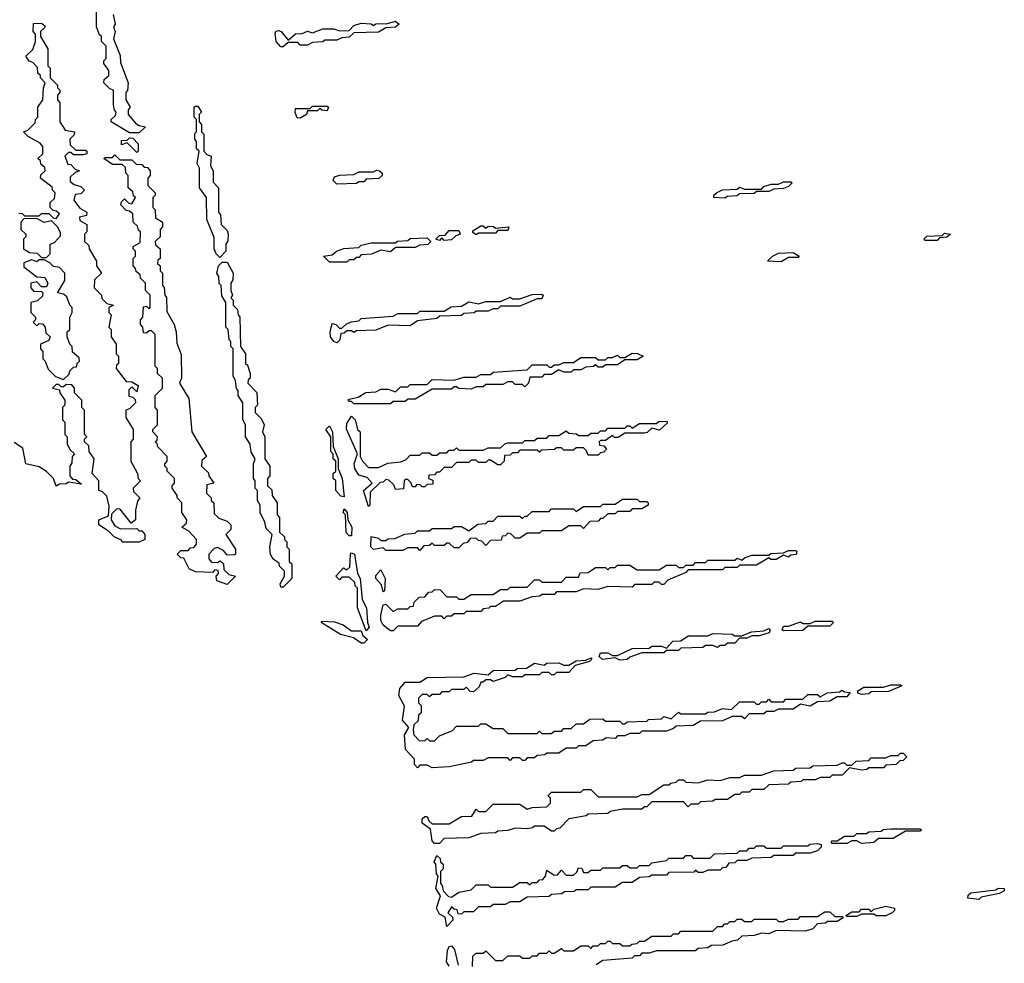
# Model space of a CAD drawing. Extents: x 2886962 to 3052311, y 540590 to 918621.
# Tile 70 of 164: x 2928815 to 2932850, y 775859 to 779724. Entities that reach past the tile are written whole.
import ezdxf

# ---------------------------------------------------------------- set-up
doc = ezdxf.new("R2010")
doc.units = 0

msp = doc.modelspace()

# ---------------------------------------------------------------- linework, layer by layer
at = {"layer": '0CON20XD'}
for points in [[(2929305, 779260), (2929265, 779260), (2929190, 779305), (2929190, 779315), (2929208.3, 779331.7), (2929210, 779345), (2929203, 779353), (2929200, 779375), (2929200, 779435), (2929185, 779440), (2929160, 779465), (2929161.7, 779478.3), (2929180, 779495), (2929180, 779515), (2929160, 779545), (2929160, 779555), (2929170, 779565), (2929170, 779615), (2929150, 779635), (2929150, 779655), (2929141.7, 779661.7), (2929130, 779695), (2929130, 779825)], [(2929197.5, 779745), (2929206.7, 779705), (2929200, 779695), (2929206.7, 779675), (2929200, 779645), (2929227, 779577), (2929228.3, 779548.3), (2929260, 779465), (2929256.4, 779433.6), (2929250, 779425), (2929250, 779395), (2929267.5, 779365), (2929260, 779355), (2929260, 779335), (2929290, 779300), (2929305, 779290), (2929330, 779285), (2929305, 779260)], [(2928811.7, 778931.7), (2928825, 778930), (2928835, 778920), (2928895, 778920), (2928905, 778930), (2928935, 778930), (2928951.7, 778911.7), (2928965, 778910), (2928978.3, 778928.3), (2928965, 778940), (2928951.7, 778941.7), (2928940, 778955), (2928940, 778975), (2928958.3, 778991.7), (2928960, 779015), (2928950, 779025), (2928948.3, 779038.3), (2928900, 779075), (2928901.7, 779088.3), (2928920, 779105), (2928918.3, 779118.3), (2928901.7, 779131.7), (2928900, 779145), (2928890, 779155), (2928910, 779175), (2928910, 779205), (2928898.3, 779218.3), (2928850, 779245), (2928830, 779265), (2928848.3, 779271.7), (2928878.3, 779301.7), (2928880, 779315), (2928890, 779325), (2928890, 779365), (2928910, 779395), (2928912.5, 779445), (2928920, 779465), (2928900, 779485), (2928900, 779495), (2928890, 779505), (2928888.3, 779528.3), (2928868.3, 779548.3), (2928853.6, 779553.6), (2928840, 779575), (2928868.3, 779601.7), (2928880, 779635), (2928880, 779665), (2928870, 779675), (2928871.7, 779708.3), (2928905, 779710), (2928918.3, 779698.3), (2928918.3, 779691.7), (2928900, 779675), (2928900, 779655), (2928930, 779605), (2928930, 779535), (2928940, 779525), (2928940, 779485), (2928970, 779455), (2928970, 779445), (2928980, 779435), (2928980, 779425), (2928970, 779415), (2928970, 779395), (2928980, 779385), (2928980, 779305), (2929001.7, 779271.7), (2929040, 779265), (2929038.3, 779251.7), (2929020, 779235), (2929021.7, 779211.7), (2929045, 779190), (2929085, 779190), (2929090, 779185), (2929090, 779175), (2929075, 779170), (2929035, 779170), (2929025, 779180), (2929015, 779180), (2929000, 779165), (2929011.7, 779131.7), (2929025, 779130), (2929041.7, 779111.7), (2929060, 779105), (2929041.7, 779098.3), (2929021.7, 779078.3), (2929021.7, 779061.7), (2929038.3, 779048.3), (2929065, 779040), (2929080, 779025), (2929065, 779010), (2929041.7, 779008.3), (2929037.5, 778985), (2929061.7, 778951.7), (2929090, 778935), (2929088.3, 778921.7), (2929060, 778915), (2929061.7, 778901.7), (2929090, 778885), (2929090, 778855), (2929080, 778845), (2929080, 778815), (2929098.3, 778798.3), (2929100, 778785), (2929130, 778735), (2929130, 778715), (2929150, 778685), (2929121.7, 778658.3), (2929120, 778625), (2929150, 778595), (2929151.7, 778581.7), (2929171.7, 778561.7), (2929200, 778555), (2929180, 778545), (2929180, 778525), (2929190, 778515), (2929180, 778465), (2929190, 778455), (2929190, 778425), (2929210, 778395), (2929210, 778355), (2929220, 778345), (2929220, 778315), (2929211.7, 778308.3), (2929210, 778295), (2929251.7, 778241.7), (2929275, 778240), (2929300, 778225), (2929295, 778200), (2929275, 778220), (2929261.7, 778208.3), (2929261.7, 778181.7), (2929278.3, 778178.3), (2929288.3, 778168.3), (2929290, 778155), (2929265, 778130), (2929250, 778125), (2929250, 778095), (2929280, 778045), (2929280, 778005), (2929270, 777995), (2929270, 777915), (2929297.5, 777865), (2929300, 777845), (2929310, 777835), (2929280, 777805), (2929281.7, 777791.7), (2929307.5, 777765), (2929298.3, 777751.7), (2929290, 777715), (2929290, 777675), (2929271.7, 777661.7), (2929225, 777720), (2929211.7, 777718.3), (2929191.7, 777698.3), (2929190, 777675), (2929205, 777650), (2929228.3, 777638.3), (2929295, 777640), (2929305, 777630), (2929315, 777630), (2929327.5, 777615), (2929327.5, 777595), (2929305, 777583.3)], [(2929895, 779612.5), (2929885, 779613.3), (2929866, 779635), (2929862.3, 779667.7), (2929865, 779676.7), (2929875, 779680), (2929885.9, 779675.9), (2929915, 779640), (2929945, 779666.2), (2929973, 779667), (2929995, 779676.7), (2930015, 779670), (2930057, 779687), (2930103, 779687), (2930125, 779677.5), (2930165, 779680), (2930185, 779700), (2930215, 779710), (2930255, 779707.5), (2930265, 779700), (2930275, 779707.5), (2930321.7, 779708.3), (2930355, 779717.5), (2930370, 779705), (2930355, 779692.5), (2930315, 779690), (2930285, 779672.5), (2930185, 779670), (2930165, 779652.5), (2930135, 779650), (2930115, 779640), (2930065, 779640), (2930057, 779633), (2930015, 779630), (2929995, 779620), (2929965, 779620), (2929955, 779630), (2929915, 779630), (2929895, 779612.5)], [(2929635, 778750), (2929620, 778765), (2929612.5, 778785), (2929611.7, 778831.7), (2929582.5, 778905), (2929580, 778995), (2929552.5, 779035), (2929552.5, 779115), (2929542.5, 779135), (2929550, 779185), (2929540, 779195), (2929540, 779225), (2929532.5, 779235), (2929533, 779257), (2929540, 779265), (2929540, 779315), (2929530, 779325), (2929530, 779365), (2929535, 779370), (2929545, 779370), (2929560, 779345), (2929550, 779335), (2929550, 779305), (2929560, 779295), (2929560, 779265), (2929570, 779255), (2929570, 779185), (2929581.7, 779171.7), (2929600, 779165), (2929597.5, 779125), (2929607.5, 779105), (2929608.3, 779058.3), (2929630, 779035), (2929630, 778935), (2929637.5, 778925), (2929640, 778885), (2929665, 778860), (2929670, 778845), (2929668.3, 778818.3), (2929660, 778805), (2929660, 778775), (2929635, 778750)], [(2929965, 779320), (2929951.7, 779321.7), (2929943.6, 779343.6), (2929945, 779360), (2930005, 779360), (2930015, 779370), (2930075, 779370), (2930080, 779365), (2930075, 779350), (2930053, 779353), (2930045, 779360), (2930035, 779350), (2929995, 779350), (2929990, 779335), (2929965, 779320)], [(2929295, 779180), (2929255, 779220), (2929231.7, 779211.7), (2929231.7, 779228.3), (2929255, 779230), (2929265, 779240), (2929278.3, 779238.3), (2929300, 779215), (2929300, 779185), (2929295, 779180)], [(2929665, 777410), (2929622.5, 777425), (2929620, 777445), (2929630, 777455), (2929628.3, 777468.3), (2929615, 777470), (2929605, 777460), (2929535, 777462.5), (2929510, 777475), (2929488.3, 777518.3), (2929475, 777520), (2929460, 777535), (2929475, 777550), (2929505, 777550), (2929515, 777560), (2929528.3, 777561.7), (2929540, 777575), (2929540, 777595), (2929508.3, 777628.3), (2929480, 777645), (2929498.3, 777661.7), (2929500, 777675), (2929480, 777705), (2929480, 777745), (2929460, 777765), (2929460, 777775), (2929440, 777805), (2929440, 777815), (2929450, 777825), (2929450, 777845), (2929420, 777875), (2929420, 777885), (2929410, 777895), (2929410, 777905), (2929420, 777915), (2929420, 777935), (2929380, 777975), (2929380, 777985), (2929370, 777995), (2929378.3, 778001.7), (2929380, 778015), (2929360, 778035), (2929360, 778045), (2929380, 778065), (2929380, 778125), (2929370, 778135), (2929370, 778185), (2929400, 778215), (2929400, 778255), (2929380, 778275), (2929380, 778295), (2929370, 778305), (2929370, 778435), (2929355, 778450), (2929345, 778450), (2929335, 778440), (2929321.7, 778441.7), (2929320, 778465), (2929310, 778475), (2929310, 778495), (2929320, 778505), (2929321.7, 778548.3), (2929335, 778550), (2929345, 778540), (2929350, 778545), (2929350, 778595), (2929330, 778615), (2929330, 778645), (2929310, 778665), (2929308.3, 778678.3), (2929291.7, 778691.7), (2929290, 778705), (2929280, 778715), (2929280, 778745), (2929290, 778755), (2929290, 778775), (2929280, 778785), (2929280, 778795), (2929308.3, 778811.7), (2929310, 778855), (2929301.7, 778861.7), (2929298.3, 778878.3), (2929280, 778895), (2929278.3, 778928.3), (2929265, 778940), (2929251.7, 778941.7), (2929230, 778965), (2929231.7, 778978.3), (2929245, 778990), (2929261.7, 778971.7), (2929275, 778970), (2929290, 778995), (2929281.7, 779001.7), (2929278.3, 779018.3), (2929260, 779035), (2929260, 779085), (2929250, 779095), (2929248.3, 779118.3), (2929235, 779130), (2929195, 779130), (2929160, 779155), (2929165, 779160), (2929195, 779160), (2929205, 779170), (2929225, 779150), (2929275, 779150), (2929291.7, 779131.7), (2929315, 779130), (2929325, 779120), (2929338.3, 779118.3), (2929350, 779105), (2929350, 779085), (2929340, 779075), (2929340, 779045), (2929370, 779015), (2929370, 779005), (2929360, 778995), (2929360, 778955), (2929370, 778945), (2929371.7, 778911.7), (2929400, 778895), (2929400, 778875), (2929390, 778865), (2929390, 778835), (2929370, 778815), (2929371.7, 778801.7), (2929390, 778785), (2929390, 778745), (2929381.7, 778738.3), (2929380, 778725), (2929390, 778715), (2929390, 778695), (2929400, 778685), (2929400, 778635), (2929407, 778627), (2929410, 778595), (2929416.4, 778586.4), (2929418.3, 778528.3), (2929447.5, 778475), (2929456.7, 778445), (2929458.3, 778398.3), (2929477, 778353), (2929477.5, 778255), (2929470, 778235), (2929508.3, 778171.7), (2929520, 778035), (2929580, 777935), (2929561.7, 777918.3), (2929560, 777895), (2929588.3, 777868.3), (2929590, 777855), (2929610, 777825), (2929581.7, 777818.3), (2929580, 777785), (2929600, 777765), (2929600, 777755), (2929610, 777745), (2929611.7, 777701.7), (2929631.7, 777681.7), (2929665, 777670), (2929680, 777655), (2929680, 777635), (2929660, 777615), (2929700, 777555), (2929700, 777535), (2929695, 777532.5), (2929665, 777530), (2929650, 777550), (2929625, 777562.5), (2929611.7, 777558.3), (2929590, 777535), (2929590, 777515), (2929601.7, 777501.7), (2929625, 777500), (2929637, 777507), (2929650, 777495), (2929651.7, 777471.7), (2929671.7, 777451.7), (2929700, 777445), (2929665, 777410)], [(2930115, 779050), (2930100, 779065), (2930105, 779080), (2930125, 779087.5), (2930185, 779090), (2930205, 779100), (2930265, 779100), (2930277, 779107), (2930290, 779105), (2930300, 779095), (2930300, 779085), (2930287, 779073), (2930235, 779070), (2930225, 779060), (2930205, 779060), (2930195, 779052.5), (2930115, 779050)], [(2931705, 778992.5), (2931660, 778995), (2931660, 779005), (2931670, 779015), (2931695, 779027.5), (2931755, 779030), (2931765, 779037.5), (2931785, 779030), (2931855, 779030), (2931865, 779040), (2931895, 779050), (2931925, 779050), (2931945, 779060), (2931975, 779060), (2931980, 779055), (2931965, 779040), (2931945, 779032.5), (2931905, 779030), (2931885, 779020), (2931835, 779020), (2931825, 779012.5), (2931765, 779010), (2931755, 779002.5), (2931715, 779000), (2931705, 778992.5)], [(2928925, 778750), (2928940, 778765), (2928940, 778805), (2928958.3, 778811.7), (2928981.7, 778838.3), (2928981.7, 778851.7), (2928970, 778875), (2928945, 778900), (2928915, 778892.5), (2928885, 778910), (2928831.7, 778908.3), (2928820, 778895), (2928820, 778865), (2928840, 778845), (2928840, 778835), (2928830, 778825), (2928830, 778785), (2928855, 778770), (2928887, 778767), (2928905, 778750), (2928925, 778750)], [(2930685, 778842.5), (2930671.7, 778851.7), (2930671.7, 778858.3), (2930705, 778880), (2930715, 778880), (2930725, 778870), (2930735, 778877.5), (2930757, 778877), (2930765, 778870), (2930820, 778875), (2930815, 778860), (2930775, 778860), (2930765, 778850), (2930695, 778850), (2930685, 778842.5)], [(2930555, 778820), (2930545, 778830), (2930535, 778820), (2930520, 778825), (2930535, 778840), (2930558.3, 778841.7), (2930575, 778860), (2930615, 778860), (2930620, 778845), (2930601.7, 778838.3), (2930585, 778822.5), (2930555, 778820)], [(2932575, 778820), (2932525, 778820), (2932520, 778825), (2932533, 778837), (2932595, 778840), (2932605, 778850), (2932630, 778845), (2932615, 778832.5), (2932585, 778830), (2932575, 778820)], [(2930155, 778730), (2930085, 778730), (2930060, 778755), (2930095, 778760), (2930113.9, 778776.1), (2930143.6, 778786.4), (2930205, 778790), (2930215, 778800), (2930255, 778810), (2930355, 778810), (2930363, 778817), (2930405, 778820), (2930415, 778827.5), (2930485, 778830), (2930500, 778815), (2930487, 778803), (2930455, 778800), (2930435, 778790), (2930355, 778790), (2930335, 778772.5), (2930295, 778780), (2930257, 778763), (2930215, 778760), (2930205, 778750), (2930195, 778750), (2930185, 778740), (2930165, 778740), (2930155, 778730)], [(2931935, 778732.5), (2931880, 778735), (2931900, 778755), (2931925, 778767.5), (2931985, 778770), (2932010, 778755), (2932005, 778750), (2931965, 778750), (2931935, 778732.5)], [(2928995, 778250), (2929018.3, 778271.7), (2929020, 778285), (2929035, 778300), (2929048.3, 778301.7), (2929050, 778315), (2929060, 778325), (2929058.3, 778338.3), (2929031.7, 778361.7), (2929030, 778385), (2929020, 778395), (2929010, 778425), (2929010, 778445), (2929020, 778455), (2929020, 778505), (2929030, 778525), (2929030, 778545), (2929020, 778555), (2929008.3, 778588.3), (2928995, 778600), (2928970, 778605), (2929000, 778655), (2929000, 778685), (2928978.3, 778708.3), (2928953, 778713), (2928938.3, 778728.3), (2928915, 778740), (2928895, 778740), (2928885, 778732.5), (2928865, 778740), (2928831.7, 778728.3), (2928831.7, 778711.7), (2928885, 778670), (2928918.3, 778668.3), (2928930, 778645), (2928925, 778630), (2928905, 778630), (2928885, 778650), (2928860, 778645), (2928860, 778625), (2928871.7, 778611.7), (2928905, 778610), (2928910, 778605), (2928908.3, 778591.7), (2928888.3, 778571.7), (2928860, 778565), (2928860, 778525), (2928880, 778505), (2928880, 778495), (2928870, 778485), (2928885, 778470), (2928895, 778480), (2928908.3, 778478.3), (2928920, 778465), (2928921.7, 778441.7), (2928940, 778425), (2928935, 778410), (2928900, 778395), (2928900, 778375), (2928910, 778365), (2928910, 778335), (2928920, 778325), (2928931.7, 778291.7), (2928961.7, 778261.7), (2928995, 778250)], [(2929895, 777400), (2929885, 777400), (2929883, 777413), (2929900, 777445), (2929900, 777465), (2929880, 777485), (2929878.3, 777498.3), (2929853.6, 777513.6), (2929843, 777533), (2929840, 777565), (2929850, 777615), (2929825, 777640), (2929820, 777665), (2929800, 777705), (2929800, 777735), (2929790, 777755), (2929790, 777795), (2929780, 777805), (2929780, 777835), (2929772.5, 777845), (2929772.5, 777905), (2929780, 777925), (2929763, 777953), (2929760, 777985), (2929740, 778015), (2929740, 778065), (2929730, 778085), (2929730, 778155), (2929710, 778185), (2929710, 778205), (2929703, 778213), (2929700, 778245), (2929690, 778265), (2929690, 778375), (2929680, 778385), (2929680, 778405), (2929673, 778413), (2929670, 778455), (2929660, 778465), (2929660, 778565), (2929643, 778593), (2929640, 778635), (2929633, 778643), (2929631.7, 778671.7), (2929623.3, 778685), (2929630, 778715), (2929645, 778730), (2929665, 778730), (2929690, 778685), (2929688.3, 778658.3), (2929680, 778645), (2929680, 778615), (2929687.5, 778595), (2929680, 778585), (2929690, 778575), (2929690, 778555), (2929707, 778537), (2929710, 778515), (2929717.5, 778505), (2929720, 778385), (2929740, 778355), (2929740, 778315), (2929748.3, 778308.3), (2929760, 778275), (2929760, 778255), (2929751.7, 778248.3), (2929750, 778235), (2929787, 778197), (2929790, 778145), (2929780, 778135), (2929780, 778115), (2929805, 778090), (2929817.5, 778065), (2929810, 778035), (2929820, 778015), (2929820, 777925), (2929840, 777895), (2929840, 777855), (2929830, 777845), (2929830, 777815), (2929848.3, 777798.3), (2929850, 777775), (2929870, 777745), (2929870, 777695), (2929880, 777685), (2929880, 777625), (2929900, 777605), (2929900, 777595), (2929910, 777585), (2929910, 777565), (2929920, 777555), (2929920, 777505), (2929930, 777495), (2929930, 777435), (2929895, 777400)], [(2930115, 778400), (2930102.5, 778405), (2930088.8, 778425), (2930086.7, 778445), (2930095, 778480), (2930110, 778475), (2930125, 778460), (2930135, 778460), (2930153.3, 778476.7), (2930173.6, 778486.4), (2930205, 778490), (2930215, 778500), (2930345, 778510), (2930365, 778520), (2930445, 778520), (2930455, 778530), (2930555, 778530), (2930583, 778547), (2930625, 778550), (2930655, 778567.5), (2930695, 778560), (2930725, 778570), (2930785, 778570), (2930825, 778587.5), (2930835, 778580), (2930865, 778580), (2930915, 778597.5), (2930955, 778600), (2930960, 778595), (2930955, 778580), (2930935, 778580), (2930865, 778550), (2930785, 778550), (2930775, 778540), (2930755, 778540), (2930735, 778530), (2930685, 778530), (2930677, 778523), (2930635, 778520), (2930625, 778512.5), (2930535, 778510), (2930525, 778500), (2930445, 778490), (2930415, 778470), (2930325, 778472.5), (2930275, 778452.5), (2930195, 778450), (2930185, 778442.5), (2930175, 778450), (2930155, 778450), (2930145, 778440), (2930131.7, 778438.3), (2930127, 778413), (2930115, 778400)], [(2930335, 778150), (2930185, 778150), (2930175, 778160), (2930165, 778160), (2930160, 778165), (2930165, 778170), (2930201.7, 778178.3), (2930233, 778197), (2930275, 778200), (2930295, 778210), (2930325, 778210), (2930355, 778200), (2930375, 778220), (2930405, 778220), (2930415, 778230), (2930485, 778230), (2930505, 778250), (2930595, 778247.5), (2930635, 778260), (2930685, 778260), (2930705, 778270), (2930745, 778270), (2930755, 778280), (2930895, 778290), (2930915, 778310), (2930975, 778310), (2930985, 778300), (2930995, 778300), (2931005, 778310), (2931025, 778310), (2931045, 778320), (2931085, 778320), (2931115, 778340), (2931175, 778340), (2931185, 778330), (2931215, 778330), (2931225, 778340), (2931245, 778340), (2931265, 778350), (2931275, 778340), (2931295, 778340), (2931325, 778357.5), (2931347, 778357), (2931370, 778345), (2931345, 778330), (2931295, 778330), (2931265, 778310), (2931215, 778310), (2931205, 778300), (2931185, 778300), (2931175, 778310), (2931167, 778303), (2931135, 778300), (2931115, 778290), (2931085, 778290), (2931075, 778280), (2931045, 778280), (2931025, 778290), (2930995, 778270), (2930965, 778270), (2930955, 778260), (2930905, 778260), (2930900, 778235), (2930885, 778220), (2930875, 778230), (2930845, 778230), (2930835, 778240), (2930815, 778240), (2930795, 778230), (2930725, 778230), (2930715, 778220), (2930685, 778220), (2930665, 778210), (2930615, 778212.5), (2930605, 778220), (2930595, 778220), (2930585, 778210), (2930505, 778210), (2930435, 778170), (2930405, 778170), (2930395, 778160), (2930345, 778160), (2930335, 778150)], [(2929305, 777583.3), (2929235, 777584), (2929231.7, 777591.7), (2929202.5, 777605), (2929179.3, 777629.3), (2929140, 777655), (2929140, 777675), (2929178.3, 777691.7), (2929181.7, 777731.7), (2929172.5, 777772.5), (2929155, 777790), (2929140, 777795), (2929140, 777835), (2929112.5, 777865), (2929120, 777925), (2929100, 777955), (2929098.3, 777978.3), (2929080, 777995), (2929080, 778005), (2929090, 778015), (2929080, 778025), (2929080, 778125), (2929070, 778135), (2929070, 778165), (2929040, 778195), (2929040, 778215), (2929028.3, 778228.3), (2929005, 778230), (2928995, 778220), (2928985, 778220), (2928975, 778230), (2928965, 778230), (2928950, 778215), (2928978.3, 778208.3), (2928980, 778195), (2929000, 778165), (2929000, 778145), (2928990, 778135), (2928990, 778085), (2929000, 778075), (2929000, 778025), (2929010, 778015), (2929010, 777985), (2929021.7, 777961.7), (2929040, 777945), (2929030, 777935), (2929028.3, 777908.3), (2929020, 777895), (2929020, 777855), (2929031.7, 777841.7), (2929045, 777840), (2929068.3, 777821.7), (2929015, 777830), (2929005, 777823.3), (2928978.3, 777821.7), (2928965, 777812.5), (2928953.3, 777845), (2928925, 777873.3), (2928895, 777892.5), (2928840, 777905), (2928828.3, 777968.3), (2928791.7, 777991.7)], [(2930245, 777730), (2930223.3, 777795), (2930260, 777825), (2930238.3, 777848.3), (2930205, 777857.5), (2930188, 777885), (2930186.2, 777905), (2930200, 777945), (2930154.1, 778045.9), (2930155, 778070), (2930175, 778100), (2930190, 778085), (2930200, 778045), (2930210, 778035), (2930210, 777935), (2930220, 777915), (2930245, 777890), (2930285, 777890), (2930323, 777907), (2930377, 777913), (2930398.3, 777921.7), (2930415, 777940), (2930455, 777940), (2930465, 777950), (2930495, 777950), (2930505, 777940), (2930525, 777940), (2930535, 777950), (2930565, 777950), (2930575, 777960), (2930595, 777960), (2930605, 777970), (2930615, 777960), (2930715, 777960), (2930735, 777970), (2930785, 777970), (2930803, 777987), (2930815, 777990), (2930875, 777990), (2930885, 778000), (2930925, 778000), (2930935, 778010), (2930975, 778010), (2930985, 778020), (2931025, 778020), (2931055, 778040), (2931065, 778030), (2931097, 778027), (2931105, 778020), (2931145, 778020), (2931155, 778030), (2931185, 778030), (2931195, 778040), (2931215, 778040), (2931225, 778050), (2931295, 778050), (2931305, 778060), (2931315, 778060), (2931325, 778050), (2931355, 778070), (2931425, 778070), (2931435, 778080), (2931468.3, 778078.3), (2931468.3, 778071.7), (2931437, 778043), (2931405, 778050), (2931387, 778033), (2931375, 778030), (2931295, 778030), (2931267, 778013), (2931252.5, 778012.5), (2931245, 778020), (2931215, 778000), (2931195, 778000), (2931190, 777995), (2931191.7, 777981.7), (2931208.3, 777978.3), (2931220, 777965), (2931208.3, 777951.7), (2931195, 777950), (2931185, 777940), (2931145, 777940), (2931138.3, 777958.3), (2931125, 777970), (2931095, 777970), (2931085, 777960), (2931045, 777960), (2931035, 777970), (2931015, 777970), (2931007, 777963), (2930955, 777960), (2930945, 777952.5), (2930935, 777960), (2930865, 777960), (2930855, 777950), (2930835, 777950), (2930825, 777940), (2930801.7, 777938.3), (2930800, 777915), (2930785, 777900), (2930775, 777900), (2930745, 777920), (2930735, 777920), (2930725, 777910), (2930695, 777910), (2930685, 777920), (2930665, 777920), (2930655, 777910), (2930605, 777910), (2930585, 777890), (2930555, 777890), (2930535, 777870), (2930525, 777870), (2930515, 777860), (2930491.7, 777858.3), (2930490, 777845), (2930508.3, 777838.3), (2930508.3, 777821.7), (2930485, 777820), (2930475, 777810), (2930465, 777810), (2930455, 777820), (2930441.7, 777818.3), (2930435, 777810), (2930425, 777810), (2930418.3, 777828.3), (2930405, 777840), (2930395, 777840), (2930390, 777835), (2930388.3, 777801.7), (2930355, 777800), (2930348.3, 777818.3), (2930328.3, 777838.3), (2930315, 777840), (2930305, 777830), (2930291.7, 777828.3), (2930251.7, 777788.3), (2930250, 777735), (2930245, 777730)], [(2930145, 777770), (2930131.7, 777771.7), (2930110, 777795), (2930110, 777835), (2930100, 777845), (2930100, 777865), (2930110, 777875), (2930110, 777915), (2930100, 777925), (2930100, 777945), (2930090, 777955), (2930090, 778015), (2930070, 778045), (2930085, 778060), (2930097.5, 778035), (2930100, 777975), (2930120, 777925), (2930120, 777885), (2930136.7, 777845), (2930145, 777770)], [(2930455, 777550), (2930445, 777560), (2930405, 777560), (2930385, 777550), (2930315, 777550), (2930305, 777560), (2930265, 777553.3), (2930253.8, 777565), (2930255, 777607.5), (2930285, 777600), (2930295, 777590), (2930315, 777590), (2930325, 777597.5), (2930351.7, 777598.3), (2930393, 777617), (2930435, 777620), (2930445, 777630), (2930495, 777630), (2930505, 777640), (2930585, 777640), (2930595, 777647.5), (2930625, 777647.5), (2930655, 777630), (2930693, 777657), (2930725, 777660), (2930735, 777670), (2930755, 777670), (2930775, 777690), (2930865, 777690), (2930875, 777680), (2930885, 777690), (2930895, 777690), (2930915, 777710), (2930985, 777710), (2930995, 777720), (2931085, 777720), (2931095, 777710), (2931125, 777730), (2931195, 777730), (2931205, 777740), (2931255, 777740), (2931285, 777760), (2931345, 777760), (2931355, 777750), (2931385, 777750), (2931390, 777745), (2931390, 777735), (2931365, 777720), (2931325, 777720), (2931315, 777710), (2931265, 777710), (2931255, 777700), (2931225, 777700), (2931205, 777680), (2931195, 777680), (2931185, 777670), (2931151.7, 777668.3), (2931125, 777640), (2931115, 777650), (2931065, 777650), (2931035, 777630), (2930955, 777630), (2930945, 777620), (2930895, 777620), (2930865, 777600), (2930845, 777600), (2930828.3, 777618.3), (2930815, 777620), (2930805, 777610), (2930791.7, 777608.3), (2930788.3, 777591.7), (2930745, 777590), (2930725, 777570), (2930708.3, 777588.3), (2930695, 777590), (2930685, 777600), (2930661.7, 777598.3), (2930648.3, 777581.7), (2930631.7, 777578.3), (2930615, 777560), (2930595, 777560), (2930575, 777580), (2930565, 777580), (2930555, 777570), (2930515, 777570), (2930505, 777580), (2930495, 777570), (2930471.7, 777568.3), (2930455, 777550)], [(2930175, 777610), (2930165, 777610), (2930153, 777623), (2930150, 777695), (2930140, 777705), (2930145, 777720), (2930157.5, 777705), (2930160, 777675), (2930176.7, 777645), (2930175, 777610)], [(2930345, 777220), (2930335, 777220), (2930305, 777243.8), (2930295, 777262.5), (2930294.3, 777285), (2930305, 777327.5), (2930315, 777330), (2930345, 777300), (2930365, 777310), (2930405, 777310), (2930415, 777320), (2930428.3, 777321.7), (2930431.7, 777338.3), (2930451.7, 777358.3), (2930475, 777360), (2930491.7, 777378.3), (2930505, 777380), (2930515, 777390), (2930538.3, 777388.3), (2930565, 777360), (2930605, 777360), (2930615, 777350), (2930635, 777350), (2930665, 777370), (2930755, 777370), (2930785, 777390), (2930815, 777390), (2930825, 777400), (2930895, 777400), (2930925, 777430), (2930945, 777430), (2930955, 777420), (2931035, 777420), (2931055, 777440), (2931105, 777440), (2931111.7, 777458.3), (2931145, 777460), (2931175, 777480), (2931215, 777480), (2931225, 777470), (2931235, 777480), (2931255, 777480), (2931265, 777490), (2931315, 777490), (2931345, 777470), (2931435, 777470), (2931465, 777490), (2931505, 777490), (2931515, 777480), (2931535, 777480), (2931545, 777490), (2931575, 777490), (2931585, 777500), (2931625, 777500), (2931635, 777510), (2931745, 777510), (2931755, 777517.5), (2931775, 777510), (2931785, 777520), (2931815, 777530), (2931885, 777530), (2931893, 777537), (2931945, 777540), (2931965, 777550), (2931995, 777550), (2932000, 777545), (2931997, 777533), (2931975, 777530), (2931965, 777522.5), (2931945, 777530), (2931915, 777512.5), (2931893, 777513), (2931885, 777520), (2931835, 777490), (2931765, 777490), (2931755, 777480), (2931705, 777480), (2931695, 777470), (2931555, 777470), (2931545, 777460), (2931471.7, 777428.3), (2931455, 777410), (2931445, 777410), (2931435, 777420), (2931415, 777420), (2931405, 777410), (2931335, 777410), (2931325, 777400), (2931225, 777402.5), (2931185, 777390), (2931125, 777392.5), (2931095, 777380), (2931015, 777380), (2931005, 777370), (2930955, 777370), (2930947, 777363), (2930915, 777360), (2930865, 777342.5), (2930798.3, 777341.7), (2930765, 777320), (2930745, 777320), (2930737, 777313), (2930715, 777310), (2930705, 777300), (2930645, 777300), (2930635, 777290), (2930595, 777290), (2930585, 777280), (2930565, 777280), (2930555, 777270), (2930545, 777280), (2930515, 777280), (2930461.7, 777258.3), (2930445, 777240), (2930365, 777240), (2930345, 777220)], [(2930235, 777220), (2930200, 777315), (2930200, 777395), (2930190, 777405), (2930188.3, 777418.3), (2930165, 777440), (2930135, 777440), (2930125, 777430), (2930110, 777445), (2930141.7, 777478.3), (2930155, 777470), (2930168.3, 777481.7), (2930170, 777535), (2930175, 777540), (2930187.5, 777535), (2930200, 777455), (2930210, 777435), (2930218.3, 777348.3), (2930236.7, 777315), (2930240, 777255), (2930246.7, 777235), (2930235, 777220)], [(2930305, 777380), (2930298.3, 777408.3), (2930274.2, 777435), (2930275, 777447.5), (2930295, 777470), (2930312.5, 777435), (2930310, 777385), (2930305, 777380)], [(2930225, 777170), (2930215, 777170), (2930182.5, 777192.5), (2930130, 777205), (2930050, 777255), (2930055, 777260), (2930105, 777257.5), (2930140, 777245), (2930175, 777220), (2930215, 777220), (2930221.7, 777201.7), (2930240, 777185), (2930225, 777170)], [(2931275, 777100), (2931255, 777110), (2931203, 777103), (2931190, 777115), (2931195, 777130), (2931225, 777130), (2931245, 777120), (2931265, 777120), (2931325, 777147.5), (2931395, 777150), (2931405, 777157.5), (2931445, 777157.5), (2931465, 777150), (2931491.7, 777178.3), (2931525, 777180), (2931555, 777200), (2931635, 777200), (2931655, 777210), (2931735, 777207.5), (2931745, 777200), (2931775, 777200), (2931813.6, 777216.4), (2931865, 777220), (2931885, 777230), (2931890, 777225), (2931887, 777213), (2931845, 777200), (2931815, 777200), (2931795, 777190), (2931765, 777190), (2931745, 777170), (2931715, 777170), (2931705, 777160), (2931685, 777160), (2931675, 777152.5), (2931655, 777160), (2931625, 777160), (2931615, 777152.5), (2931525, 777150), (2931515, 777140), (2931465, 777140), (2931455, 777130), (2931365, 777130), (2931315, 777112.5), (2931305, 777102.5), (2931275, 777100)], [(2931945, 777220), (2931940, 777225), (2931945, 777240), (2931965, 777240), (2932015, 777257.5), (2932025, 777250), (2932055, 777250), (2932075, 777260), (2932145, 777260), (2932150, 777255), (2932135, 777240), (2932045, 777240), (2932025, 777222.5), (2931945, 777220)], [(2930505, 776660), (2930485, 776670), (2930455, 776670), (2930445, 776660), (2930433, 776673), (2930432.5, 776695), (2930396, 776735), (2930392, 776795), (2930410, 776825), (2930384, 776855), (2930391.7, 776911.7), (2930368.8, 776955), (2930373.3, 776985), (2930395, 777010), (2930455, 777010), (2930485, 777030), (2930635, 777032.5), (2930677, 777047), (2930735, 777040), (2930755, 777057.5), (2930845, 777060), (2930853.6, 777066.4), (2930891.7, 777068.3), (2930925, 777087.5), (2930965, 777080), (2930975, 777087.5), (2931025, 777090), (2931045, 777080), (2931065, 777080), (2931095, 777097.5), (2931135, 777100), (2931155, 777110), (2931160, 777105), (2931150, 777095), (2931091.7, 777078.3), (2931065, 777050), (2931015, 777050), (2931005, 777040), (2930995, 777040), (2930985, 777050), (2930955, 777050), (2930945, 777040), (2930885, 777040), (2930875, 777032.5), (2930835, 777032.5), (2930815, 777040), (2930805, 777030), (2930755, 777012.5), (2930745, 777020), (2930725, 777020), (2930715, 777010), (2930705, 777010), (2930698.3, 776991.7), (2930675, 776970), (2930661.7, 776971.7), (2930645, 776990), (2930635, 776980), (2930585, 776980), (2930575, 776970), (2930545, 776970), (2930535, 776960), (2930505, 776960), (2930495, 776950), (2930485, 776960), (2930465, 776960), (2930450, 776945), (2930450, 776925), (2930460, 776915), (2930460, 776885), (2930450, 776875), (2930448.3, 776851.7), (2930430, 776835), (2930427.5, 776815), (2930430, 776795), (2930451.7, 776771.7), (2930475, 776770), (2930485, 776780), (2930495, 776770), (2930515, 776770), (2930535, 776790), (2930588.3, 776811.7), (2930605, 776830), (2930695, 776830), (2930705, 776840), (2930725, 776840), (2930755, 776820), (2930795, 776820), (2930815, 776800), (2930935, 776800), (2930945, 776810), (2930955, 776800), (2930995, 776800), (2931005, 776810), (2931035, 776810), (2931045, 776820), (2931075, 776820), (2931095, 776840), (2931125, 776840), (2931151.7, 776858.3), (2931205, 776860), (2931215, 776850), (2931275, 776850), (2931285, 776840), (2931295, 776840), (2931305, 776847.5), (2931385, 776850), (2931392.5, 776857.5), (2931445, 776860), (2931455, 776870), (2931485, 776860), (2931515, 776887.5), (2931525, 776880), (2931625, 776880), (2931635, 776887.5), (2931661.7, 776888.3), (2931695, 776902.5), (2931731.7, 776898.3), (2931765, 776930), (2931825, 776930), (2931835, 776920), (2931845, 776920), (2931855, 776930), (2931875, 776930), (2931885, 776940), (2931895, 776930), (2931945, 776930), (2931955, 776940), (2932025, 776940), (2932045, 776960), (2932085, 776960), (2932095, 776950), (2932123.6, 776966.4), (2932175, 776970), (2932185, 776977.5), (2932195, 776970), (2932218.3, 776968.3), (2932205, 776950), (2932165, 776950), (2932135, 776932.5), (2932085, 776930), (2932055, 776912.5), (2932015, 776920), (2931985, 776900), (2931925, 776900), (2931905, 776890), (2931875, 776890), (2931865, 776880), (2931805, 776880), (2931785, 776860), (2931775, 776870), (2931735, 776870), (2931695, 776852.5), (2931605, 776850), (2931575, 776832.5), (2931505, 776830), (2931495, 776820), (2931465, 776810), (2931365, 776810), (2931355, 776800), (2931315, 776800), (2931295, 776790), (2931265, 776790), (2931255, 776780), (2931218.3, 776781.7), (2931205, 776772.5), (2931165, 776770), (2931135, 776750), (2931105, 776750), (2931095, 776740), (2931055, 776740), (2931025, 776720), (2930975, 776720), (2930967, 776713), (2930935, 776710), (2930925, 776700), (2930895, 776700), (2930885, 776690), (2930875, 776690), (2930865, 776700), (2930835, 776700), (2930825, 776690), (2930815, 776700), (2930735, 776700), (2930715, 776690), (2930675, 776690), (2930667, 776683), (2930575, 776663.3), (2930505, 776660)], [(2932265, 776960), (2932250, 776965), (2932250, 776975), (2932275, 776990), (2932355, 776990), (2932385, 777000), (2932425, 777000), (2932430, 776995), (2932375, 776972.5), (2932305, 776970), (2932295, 776962.5), (2932265, 776960)], [(2930535, 776350), (2930515, 776350), (2930505, 776360), (2930498.3, 776408.3), (2930465, 776432.5), (2930465, 776450), (2930475, 776460), (2930485, 776460), (2930491.7, 776441.7), (2930505, 776430), (2930575, 776430), (2930625, 776460), (2930668.3, 776461.7), (2930685, 776490), (2930695, 776480), (2930725, 776480), (2930755, 776510), (2930865, 776510), (2930895, 776490), (2930915, 776497.5), (2930975, 776500), (2930990, 776515), (2930990, 776535), (2930980, 776545), (2930995, 776560), (2931115, 776560), (2931125, 776570), (2931155, 776570), (2931185, 776540), (2931345, 776540), (2931365, 776550), (2931395, 776550), (2931455, 776590), (2931475, 776590), (2931483, 776597), (2931505, 776600), (2931515, 776610), (2931535, 776610), (2931545, 776600), (2931595, 776597.5), (2931635, 776610), (2931685, 776607.5), (2931725, 776620), (2931765, 776620), (2931785, 776630), (2931855, 776630), (2931905, 776647.5), (2931985, 776650), (2931995, 776657.5), (2932055, 776660), (2932065, 776667.5), (2932165, 776670), (2932185, 776680), (2932195, 776680), (2932205, 776670), (2932225, 776670), (2932243, 776687), (2932295, 776690), (2932305, 776700), (2932365, 776700), (2932385, 776710), (2932415, 776710), (2932425, 776720), (2932435, 776720), (2932450, 776705), (2932435, 776690), (2932421.7, 776688.3), (2932407, 776673), (2932365, 776670), (2932355, 776660), (2932295, 776660), (2932287, 776653), (2932265, 776650), (2932215, 776660), (2932185, 776630), (2932145, 776630), (2932135, 776620), (2932095, 776620), (2932075, 776610), (2932025, 776610), (2932017, 776603), (2931975, 776600), (2931965, 776592.5), (2931885, 776590), (2931865, 776570), (2931815, 776570), (2931805, 776560), (2931775, 776560), (2931765, 776550), (2931745, 776550), (2931715, 776530), (2931665, 776530), (2931655, 776522.5), (2931605, 776520), (2931595, 776510), (2931565, 776510), (2931555, 776500), (2931535, 776520), (2931405, 776520), (2931385, 776500), (2931375, 776500), (2931365, 776490), (2931285, 776490), (2931235, 776480), (2931225, 776472.5), (2931145, 776470), (2931137, 776463), (2931065, 776450), (2931028.3, 776411.7), (2931015, 776410), (2931005, 776400), (2930995, 776400), (2930965, 776420), (2930925, 776420), (2930917, 776413), (2930895, 776410), (2930845, 776412.5), (2930815, 776402.5), (2930775, 776400), (2930765, 776392.5), (2930705, 776390), (2930655, 776372.5), (2930555, 776370), (2930535, 776350)], [(2932265, 776350), (2932245, 776360), (2932225, 776360), (2932205, 776350), (2932145, 776350), (2932140, 776355), (2932145, 776360), (2932165, 776360), (2932195, 776380), (2932235, 776380), (2932245, 776390), (2932285, 776390), (2932295, 776397.5), (2932345, 776400), (2932353, 776407), (2932385, 776410), (2932505, 776410), (2932510, 776405), (2932505, 776400), (2932445, 776400), (2932395, 776370), (2932335, 776370), (2932315, 776353.3), (2932265, 776350)], [(2930565, 776010), (2930558.3, 776048.3), (2930535, 776060), (2930522.9, 776085), (2930540, 776135), (2930520, 776165), (2930530, 776215), (2930522.5, 776225), (2930520, 776265), (2930513.3, 776275), (2930525, 776300), (2930538.3, 776288.3), (2930540, 776275), (2930550, 776265), (2930550, 776245), (2930540, 776235), (2930540, 776185), (2930547, 776177), (2930550, 776155), (2930571.7, 776131.7), (2930585, 776130), (2930615, 776150), (2930665, 776160), (2930685, 776180), (2930735, 776180), (2930745, 776170), (2930835, 776170), (2930865, 776190), (2930895, 776190), (2930905, 776180), (2930915, 776190), (2930935, 776190), (2930945, 776200), (2930958.3, 776201.7), (2930970, 776215), (2930975, 776240), (2931005, 776220), (2931018.3, 776221.7), (2931035, 776240), (2931055, 776220), (2931085, 776220), (2931098.3, 776231.7), (2931105, 776250), (2931118.3, 776248.3), (2931125, 776230), (2931145, 776230), (2931155, 776240), (2931195, 776240), (2931205, 776250), (2931275, 776250), (2931285, 776260), (2931305, 776260), (2931315, 776250), (2931345, 776250), (2931355, 776260), (2931395, 776260), (2931405, 776270), (2931465, 776280), (2931475, 776290), (2931535, 776290), (2931545, 776300), (2931565, 776300), (2931575, 776290), (2931645, 776290), (2931663, 776307), (2931755, 776310), (2931765, 776320), (2931795, 776320), (2931805, 776330), (2931825, 776330), (2931835, 776340), (2931865, 776340), (2931875, 776330), (2931935, 776330), (2931945, 776340), (2932045, 776340), (2932053, 776347), (2932085, 776350), (2932100, 776345), (2932100, 776335), (2932085, 776320), (2932055, 776310), (2931995, 776310), (2931985, 776300), (2931905, 776300), (2931895, 776292.5), (2931815, 776290), (2931795, 776280), (2931755, 776280), (2931745, 776270), (2931721.7, 776268.3), (2931708.3, 776251.7), (2931695, 776250), (2931685, 776240), (2931635, 776240), (2931615, 776230), (2931595, 776230), (2931585, 776240), (2931577.5, 776232.5), (2931475, 776230), (2931465, 776220), (2931405, 776220), (2931395, 776212.5), (2931355, 776210), (2931325, 776190), (2931285, 776190), (2931255, 776170), (2931155, 776170), (2931145, 776160), (2931095, 776160), (2931087, 776153), (2931048.3, 776151.7), (2931037, 776143), (2930995, 776140), (2930985, 776132.5), (2930895, 776130), (2930865, 776110), (2930825, 776110), (2930805, 776100), (2930755, 776100), (2930745, 776090), (2930695, 776090), (2930675, 776070), (2930635, 776070), (2930625, 776060), (2930611.7, 776061.7), (2930608.3, 776078.3), (2930595, 776080), (2930585, 776090), (2930570, 776065), (2930588.3, 776048.3), (2930590, 776035), (2930565, 776010)], [(2932745, 776120), (2932700, 776125), (2932701.7, 776138.3), (2932713, 776147), (2932815, 776160), (2932825, 776166.7), (2932850, 776165), (2932850, 776155), (2932830, 776145), (2932755, 776130), (2932745, 776120)], [(2932245, 776050), (2932205, 776050), (2932200, 776055), (2932225, 776070), (2932255, 776070), (2932265, 776080), (2932295, 776080), (2932305, 776070), (2932315, 776080), (2932365, 776092.5), (2932400, 776085), (2932400, 776075), (2932390, 776065), (2932365, 776053.3), (2932325, 776053.3), (2932315, 776060), (2932265, 776060), (2932245, 776050)], [(2930670, 775845), (2930671.7, 775888.3), (2930685, 775900), (2930715, 775900), (2930725, 775910), (2930765, 775870), (2930795, 775870), (2930815, 775890), (2930865, 775890), (2930875, 775880), (2930905, 775880), (2930915, 775890), (2930935, 775890), (2930945, 775900), (2930975, 775900), (2930985, 775910), (2930995, 775900), (2931005, 775900), (2931035, 775920), (2931045, 775910), (2931085, 775910), (2931115, 775930), (2931145, 775930), (2931155, 775920), (2931165, 775930), (2931185, 775930), (2931195, 775940), (2931215, 775940), (2931225, 775950), (2931235, 775950), (2931245, 775940), (2931275, 775940), (2931285, 775930), (2931315, 775930), (2931323, 775937), (2931345, 775940), (2931355, 775950), (2931375, 775950), (2931405, 775970), (2931485, 775970), (2931495, 775980), (2931515, 775980), (2931525, 775990), (2931655, 775990), (2931675, 776010), (2931695, 776010), (2931705, 776020), (2931715, 776020), (2931725, 776030), (2931745, 776030), (2931755, 776040), (2931775, 776040), (2931785, 776030), (2931815, 776030), (2931825, 776040), (2931915, 776040), (2931925, 776030), (2931945, 776030), (2931965, 776040), (2932005, 776040), (2932015, 776050), (2932085, 776050), (2932115, 776070), (2932135, 776070), (2932155, 776050), (2932185, 776050), (2932190, 776045), (2932165, 776030), (2932125, 776030), (2932117, 776023), (2932085, 776020), (2932065, 776000), (2932035, 775990), (2931915, 775992.5), (2931885, 775980), (2931855, 775982.5), (2931825, 775972.5), (2931775, 775970), (2931757, 775953), (2931735, 775950), (2931697, 775933), (2931648.3, 775931.7), (2931635, 775922.5), (2931595, 775920), (2931585, 775910), (2931425, 775910), (2931395, 775900), (2931365, 775900), (2931355, 775890), (2931335, 775890), (2931325, 775880), (2931205, 775870), (2931177, 775853)], [(2930575, 775846.7), (2930564.2, 775865), (2930568.3, 775911.7), (2930575, 775927.5), (2930585, 775930), (2930597.5, 775915), (2930611.7, 775851.7)]]:
    msp.add_lwpolyline(points, dxfattribs=at)

doc.saveas('drawing.dxf')
